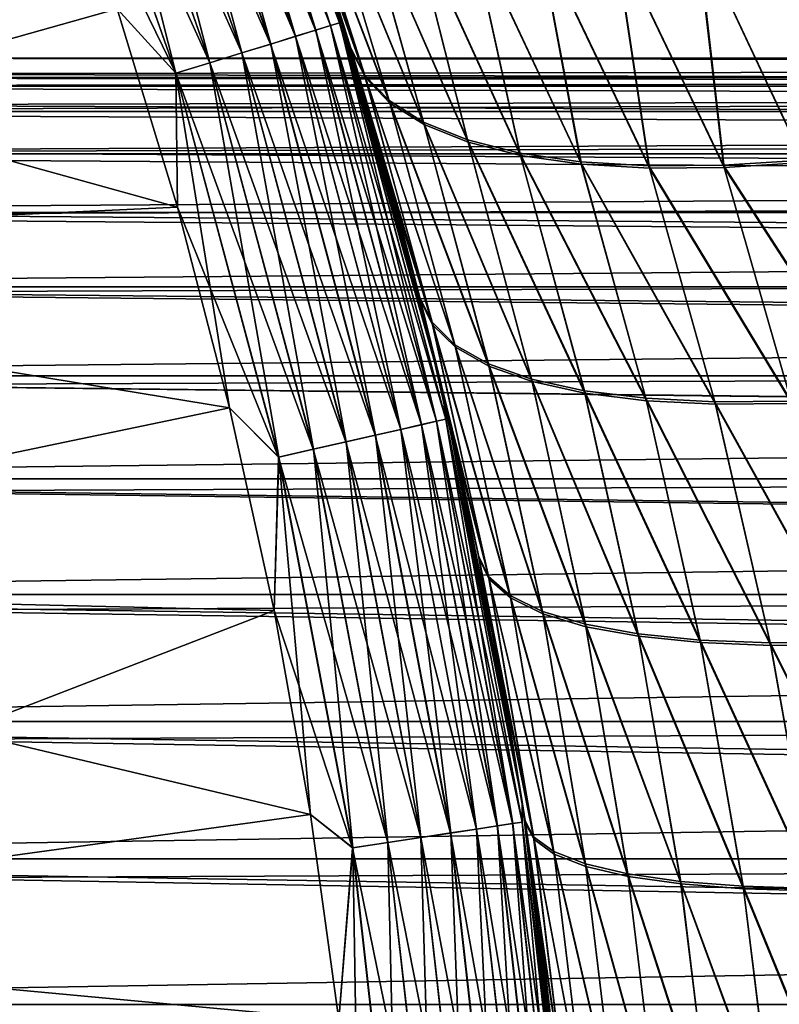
# Model space of a CAD drawing. Header units: metres. Extents: x -13 to 104, y -17 to 17.
# Tile 20 of 235: x 11.66 to 13.46, y 1.51 to 3.84. Entities that reach past the tile are written whole.
import ezdxf

# ---------------------------------------------------------------- set-up
doc = ezdxf.new("R2010")
doc.units = ezdxf.units.M
doc.layers.add('solid_508351', color=7, linetype='CONTINUOUS')

msp = doc.modelspace()

# ---------------------------------------------------------------- linework, layer by layer
at = {"layer": 'solid_508351'}
for points in [[(12.03892, 4.724928, -17.750151), (12.073261, 4.738406, -17.671093), (12.393604, 3.822921, -17.671093)], [(12.073456, 4.738482, 17.670519), (12.039205, 4.72504, 17.749622), (12.358644, 3.812137, 17.749622)], [(12.073261, 4.738406, -17.671093), (12.094288, 4.746658, -17.586824), (12.415188, 3.829578, -17.586824)], [(12.393604, 3.822921, -17.671093), (12.073261, 4.738406, -17.671093), (12.415188, 3.829578, -17.586824)], [(12.094386, 4.746697, 17.586222), (12.073456, 4.738482, 17.670519), (12.393804, 3.822982, 17.670519)], [(12.393804, 3.822982, 17.670519), (12.073456, 4.738482, 17.670519), (12.358644, 3.812137, 17.749622)], [(12.415188, 3.829578, -17.586824), (12.094288, 4.746658, -17.586824), (12.394154, 3.922367, -17.5)], [(12.415289, 3.829609, 17.586222), (12.394154, 3.922367, 17.5), (12.094386, 4.746697, 17.586222)], [(12.415289, 3.829609, 17.586222), (12.094386, 4.746697, 17.586222), (12.393804, 3.822982, 17.670519)], [(11.992311, 4.706635, -17.821594), (12.03892, 4.724928, -17.750151), (12.358352, 3.812047, -17.750151)], [(12.039205, 4.72504, 17.749622), (11.992676, 4.706779, 17.821127), (12.31088, 3.797404, 17.821127)], [(12.358352, 3.812047, -17.750151), (12.03892, 4.724928, -17.750151), (12.393604, 3.822921, -17.671093)], [(12.358644, 3.812137, 17.749622), (12.039205, 4.72504, 17.749622), (12.31088, 3.797404, 17.821127)], [(11.93485, 4.684083, -17.883247), (11.992311, 4.706635, -17.821594), (12.310505, 3.797288, -17.821594)], [(11.992676, 4.706779, 17.821127), (11.935286, 4.684254, 17.882854), (12.251966, 3.779231, 17.882854)], [(12.310505, 3.797288, -17.821594), (11.992311, 4.706635, -17.821594), (12.358352, 3.812047, -17.750151)], [(12.31088, 3.797404, 17.821127), (11.992676, 4.706779, 17.821127), (12.251966, 3.779231, 17.882854)], [(11.868288, 4.65796, -17.933231), (11.93485, 4.684083, -17.883247), (12.251519, 3.779093, -17.883247)], [(11.935286, 4.684254, 17.882854), (11.868781, 4.658153, 17.932926), (12.183698, 3.758173, 17.932926)], [(12.251519, 3.779093, -17.883247), (11.93485, 4.684083, -17.883247), (12.310505, 3.797288, -17.821594)], [(12.251966, 3.779231, 17.882854), (11.935286, 4.684254, 17.882854), (12.183698, 3.758173, 17.932926)], [(11.794653, 4.62906, -17.970026), (11.868288, 4.65796, -17.933231), (12.183192, 3.758017, -17.933231)], [(11.868781, 4.658153, 17.932926), (11.795187, 4.62927, 17.969816), (12.108151, 3.73487, 17.969816)], [(12.183192, 3.758017, -17.933231), (11.868288, 4.65796, -17.933231), (12.251519, 3.779093, -17.883247)], [(12.183698, 3.758173, 17.932926), (11.868781, 4.658153, 17.932926), (12.108151, 3.73487, 17.969816)], [(11.716184, 4.598263, -17.99251), (11.794653, 4.62906, -17.970026), (12.107602, 3.734701, -17.970026)], [(11.795187, 4.62927, 17.969816), (11.716744, 4.598483, 17.992403), (12.027627, 3.710032, 17.992403)], [(12.107602, 3.734701, -17.970026), (11.794653, 4.62906, -17.970026), (12.183192, 3.758017, -17.933231)], [(12.108151, 3.73487, 17.969816), (11.795187, 4.62927, 17.969816), (12.027627, 3.710032, 17.992403)], [(12.027052, 3.709854, -17.99251), (11.727545, 4.326037, -18), (11.716184, 4.598263, -17.99251)], [(12.027052, 3.709854, -17.99251), (11.716184, 4.598263, -17.99251), (12.107602, 3.734701, -17.970026)], [(12.027627, 3.710032, 17.992403), (11.716744, 4.598483, 17.992403), (11.888276, 3.862461, 18)], [(12.474353, 3.705492, 11.503507), (12.252522, 4.344616, 11.450713), (12.375087, 3.982113, 11.624979)], [(12.474353, 3.705492, 11.503507), (12.29569, 4.266024, 11.227926), (12.252522, 4.344616, 11.450713)], [(12.254526, 4.338961, -11.453565), (12.442542, 3.766051, -11.720408), (12.375081, 3.982132, -11.62497)], [(12.476071, 3.699725, -11.505916), (12.442542, 3.766051, -11.720408), (12.254526, 4.338961, -11.453565)], [(12.476071, 3.699725, -11.505916), (12.254526, 4.338961, -11.453565), (12.297627, 4.260458, -11.230663)], [(12.027052, 3.709854, -17.99251), (11.888277, 3.862457, -18), (11.727545, 4.326037, -18)], [(12.532572, 3.645191, 11.293749), (12.36605, 4.195703, 11.010432), (12.29569, 4.266024, 11.227926)], [(12.474353, 3.705492, 11.503507), (12.532572, 3.645191, 11.293749), (12.29569, 4.266024, 11.227926)], [(12.534251, 3.639489, -11.296077), (12.297627, 4.260458, -11.230663), (12.367948, 4.190191, -11.013075)], [(12.534251, 3.639489, -11.296077), (12.476071, 3.699725, -11.505916), (12.297627, 4.260458, -11.230663)], [(12.614022, 3.593944, 11.089387), (12.461726, 4.137114, 10.799214), (12.36605, 4.195703, 11.010432)], [(12.532572, 3.645191, 11.293749), (12.614022, 3.593944, 11.089387), (12.36605, 4.195703, 11.010432)], [(12.615678, 3.588299, -11.091639), (12.367948, 4.190191, -11.013075), (12.463601, 4.131649, -10.801769)], [(12.615678, 3.588299, -11.091639), (12.534251, 3.639489, -11.296077), (12.367948, 4.190191, -11.013075)], [(12.717668, 3.552406, 10.893028), (12.581349, 4.091096, 10.597294), (12.461726, 4.137114, 10.799214)], [(12.614022, 3.593944, 11.089387), (12.717668, 3.552406, 10.893028), (12.461726, 4.137114, 10.799214)], [(12.719313, 3.546807, -10.895211), (12.463601, 4.131649, -10.801769), (12.58322, 4.085669, -10.59977)], [(12.719313, 3.546807, -10.895211), (12.615678, 3.588299, -11.091639), (12.463601, 4.131649, -10.801769)], [(12.842184, 3.521106, 10.707179), (12.72321, 4.058307, 10.407557), (12.581349, 4.091096, 10.597294)], [(12.717668, 3.552406, 10.893028), (12.842184, 3.521106, 10.707179), (12.581349, 4.091096, 10.597294)], [(12.843833, 3.515543, -10.7093), (12.58322, 4.085669, -10.59977), (12.725092, 4.052909, -10.409965)], [(12.843833, 3.515543, -10.7093), (12.719313, 3.546807, -10.895211), (12.58322, 4.085669, -10.59977)], [(9.567713, 4.076612, -18), (11.888277, 3.862457, -18), (12.03083, 3.392477, -18)], [(9.864795, 3.2933, -18), (9.567713, 4.076612, -18), (12.03083, 3.392477, -18)], [(9.567713, 4.076612, 18), (9.864795, 3.2933, 18), (11.888276, 3.862461, 18)], [(12.985983, 3.500444, 10.534207), (12.88528, 4.039215, 10.232718), (12.72321, 4.058307, 10.407557)], [(12.842184, 3.521106, 10.707179), (12.985983, 3.500444, 10.534207), (12.72321, 4.058307, 10.407557)], [(13.513651, 3.504221, 10.113645), (13.468319, 4.065857, 9.821314), (13.260516, 4.043018, 9.937486)], [(13.515436, 3.498697, -10.115639), (13.262522, 4.037652, -9.939775), (13.470388, 4.060483, -9.823599)], [(12.98765, 3.494907, -10.536278), (12.725092, 4.052909, -10.409965), (12.887189, 4.033837, -10.235071)], [(12.98765, 3.494907, -10.536278), (12.843833, 3.515543, -10.7093), (12.725092, 4.052909, -10.409965)], [(13.147232, 3.490683, 10.376322), (13.065239, 4.034094, 10.075278), (12.88528, 4.039215, 10.232718)], [(12.985983, 3.500444, 10.534207), (13.147232, 3.490683, 10.376322), (12.88528, 4.039215, 10.232718)], [(13.148927, 3.485161, -10.378353), (12.887189, 4.033837, -10.235071), (13.06719, 4.028728, -10.07759)], [(13.148927, 3.485161, -10.378353), (12.98765, 3.494907, -10.536278), (12.887189, 4.033837, -10.235071)], [(13.323873, 3.491947, 10.235536), (13.260516, 4.043018, 9.937486), (13.065239, 4.034094, 10.075278)], [(13.147232, 3.490683, 10.376322), (13.323873, 3.491947, 10.235536), (13.065239, 4.034094, 10.075278)], [(13.325607, 3.486429, -10.237541), (13.06719, 4.028728, -10.07759), (13.262522, 4.037652, -9.939775)], [(13.323873, 3.491947, 10.235536), (13.513651, 3.504221, 10.113645), (13.260516, 4.043018, 9.937486)], [(13.515436, 3.498697, -10.115639), (13.325607, 3.486429, -10.237541), (13.262522, 4.037652, -9.939775)], [(13.325607, 3.486429, -10.237541), (13.148927, 3.485161, -10.378353), (13.06719, 4.028728, -10.07759)], [(12.375081, 3.982132, -11.62497), (12.442542, 3.766051, -11.720408), (12.394154, 3.922367, -17.5)], [(12.440765, 3.771918, 11.717898), (12.375087, 3.982113, 11.624979), (12.394154, 3.922367, 17.5)], [(12.474353, 3.705492, 11.503507), (12.375087, 3.982113, 11.624979), (12.440765, 3.771918, 11.717898)], [(12.440765, 3.771918, 11.717898), (12.394154, 3.922367, 17.5), (12.658041, 2.962095, 17.5)], [(12.415289, 3.829609, 17.586222), (12.658041, 2.962095, 17.5), (12.394154, 3.922367, 17.5)], [(12.606949, 3.172513, -11.952053), (12.658041, 2.962095, -17.5), (12.394154, 3.922367, -17.5)], [(12.415188, 3.829578, -17.586824), (12.394154, 3.922367, -17.5), (12.658041, 2.962095, -17.5)], [(12.546005, 3.405547, -11.866305), (12.606949, 3.172513, -11.952053), (12.394154, 3.922367, -17.5)], [(12.442542, 3.766051, -11.720408), (12.546005, 3.405547, -11.866305), (12.394154, 3.922367, -17.5)], [(9.864795, 3.2933, 18), (12.030829, 3.392482, 18), (11.888276, 3.862461, 18)], [(12.027627, 3.710032, 17.992403), (11.888276, 3.862461, 18), (12.030829, 3.392482, 18)], [(12.027052, 3.709854, -17.99251), (12.03083, 3.392477, -18), (11.888277, 3.862457, -18)], [(12.393604, 3.822921, -17.671093), (12.415188, 3.829578, -17.586824), (12.666657, 2.891082, -17.586824)], [(12.415289, 3.829609, 17.586222), (12.393804, 3.822982, 17.670519), (12.644839, 2.886102, 17.670519)], [(12.666657, 2.891082, -17.586824), (12.415188, 3.829578, -17.586824), (12.658041, 2.962095, -17.5)], [(12.66676, 2.891105, 17.586222), (12.658041, 2.962095, 17.5), (12.415289, 3.829609, 17.586222)], [(12.66676, 2.891105, 17.586222), (12.415289, 3.829609, 17.586222), (12.644839, 2.886102, 17.670519)], [(12.310505, 3.797288, -17.821594), (12.358352, 3.812047, -17.750151), (12.60867, 2.877847, -17.750151)], [(12.358644, 3.812137, 17.749622), (12.31088, 3.797404, 17.821127), (12.560237, 2.866792, 17.821127)], [(12.358352, 3.812047, -17.750151), (12.393604, 3.822921, -17.671093), (12.644636, 2.886056, -17.671093)], [(12.60867, 2.877847, -17.750151), (12.358352, 3.812047, -17.750151), (12.644636, 2.886056, -17.671093)], [(12.393804, 3.822982, 17.670519), (12.358644, 3.812137, 17.749622), (12.608968, 2.877915, 17.749622)], [(12.608968, 2.877915, 17.749622), (12.358644, 3.812137, 17.749622), (12.560237, 2.866792, 17.821127)], [(12.644636, 2.886056, -17.671093), (12.393604, 3.822921, -17.671093), (12.666657, 2.891082, -17.586824)], [(12.644839, 2.886102, 17.670519), (12.393804, 3.822982, 17.670519), (12.608968, 2.877915, 17.749622)], [(12.183192, 3.758017, -17.933231), (12.251519, 3.779093, -17.883247), (12.499674, 2.852969, -17.883247)], [(12.251966, 3.779231, 17.882854), (12.183698, 3.758173, 17.932926), (12.430478, 2.837176, 17.932926)], [(12.251519, 3.779093, -17.883247), (12.310505, 3.797288, -17.821594), (12.559854, 2.866705, -17.821594)], [(12.499674, 2.852969, -17.883247), (12.251519, 3.779093, -17.883247), (12.559854, 2.866705, -17.821594)], [(12.31088, 3.797404, 17.821127), (12.251966, 3.779231, 17.882854), (12.50013, 2.853073, 17.882854)], [(12.50013, 2.853073, 17.882854), (12.251966, 3.779231, 17.882854), (12.430478, 2.837176, 17.932926)], [(12.559854, 2.866705, -17.821594), (12.310505, 3.797288, -17.821594), (12.60867, 2.877847, -17.750151)], [(12.560237, 2.866792, 17.821127), (12.31088, 3.797404, 17.821127), (12.50013, 2.853073, 17.882854)], [(12.107602, 3.734701, -17.970026), (12.183192, 3.758017, -17.933231), (12.429962, 2.837058, -17.933231)], [(12.183698, 3.758173, 17.932926), (12.108151, 3.73487, 17.969816), (12.353401, 2.819583, 17.969816)], [(12.429962, 2.837058, -17.933231), (12.183192, 3.758017, -17.933231), (12.499674, 2.852969, -17.883247)], [(12.430478, 2.837176, 17.932926), (12.183698, 3.758173, 17.932926), (12.353401, 2.819583, 17.969816)], [(12.546009, 3.405535, 11.86631), (12.440765, 3.771918, 11.717898), (12.658041, 2.962095, 17.5)], [(12.633953, 3.1202, 11.727687), (12.440765, 3.771918, 11.717898), (12.546009, 3.405535, 11.86631)], [(12.633953, 3.1202, 11.727687), (12.474353, 3.705492, 11.503507), (12.440765, 3.771918, 11.717898)], [(12.442542, 3.766051, -11.720408), (12.606949, 3.172513, -11.952053), (12.546005, 3.405547, -11.866305)], [(12.635426, 3.114255, -11.72974), (12.606949, 3.172513, -11.952053), (12.442542, 3.766051, -11.720408)], [(12.635426, 3.114255, -11.72974), (12.442542, 3.766051, -11.720408), (12.476071, 3.699725, -11.505916)], [(27, 3.749998), (10.872992, 3.745405, 0.18554), (10.872993, 3.745403, -0.185632)], [(27, 3.749998), (27, 3.729439, 0.391885), (10.872992, 3.745405, 0.18554)], [(27, 3.729439, 0.391885), (10.885591, 3.708627, 0.55549), (10.872992, 3.745405, 0.18554)], [(27, 3.729439, -0.391885), (27, 3.749998), (10.872993, 3.745403, -0.185632)], [(27, 3.729439, -0.391885), (10.872993, 3.745403, -0.185632), (10.885594, 3.708616, -0.555551)], [(12.027052, 3.709854, -17.99251), (12.107602, 3.734701, -17.970026), (12.352841, 2.819455, -17.970026)], [(12.108151, 3.73487, 17.969816), (12.027627, 3.710032, 17.992403), (12.271246, 2.800832, 17.992403)], [(12.352841, 2.819455, -17.970026), (12.107602, 3.734701, -17.970026), (12.429962, 2.837058, -17.933231)], [(12.353401, 2.819583, 17.969816), (12.108151, 3.73487, 17.969816), (12.271246, 2.800832, 17.992403)], [(27, 3.729439, 0.391885), (27, 3.668049, 0.779688), (10.885591, 3.708627, 0.55549)], [(27, 3.668049, 0.779688), (10.910426, 3.634914, 0.921811), (10.885591, 3.708627, 0.55549)], [(27, 3.668049, -0.779688), (27, 3.729439, -0.391885), (10.885594, 3.708616, -0.555551)], [(27, 3.668049, -0.779688), (10.885594, 3.708616, -0.555551), (10.910434, 3.634892, -0.921905)], [(12.270659, 2.800698, -17.99251), (12.03083, 3.392477, -18), (12.027052, 3.709854, -17.99251)], [(12.270659, 2.800698, -17.99251), (12.027052, 3.709854, -17.99251), (12.352841, 2.819455, -17.970026)], [(12.027627, 3.710032, 17.992403), (12.030829, 3.392482, 18), (12.154695, 2.917744, 18)], [(12.271246, 2.800832, 17.992403), (12.027627, 3.710032, 17.992403), (12.154695, 2.917744, 18)], [(29.872829, 3.679724, -0.386823), (9.272829, 3.679724, -0.386823), (9.272829, 3.7)], [(29.872829, 3.7), (9.272829, 3.7), (9.272829, 3.679724, 0.386823)], [(29.872829, 3.679724, -0.386823), (9.272829, 3.7), (29.872829, 3.7)], [(29.872829, 3.679724, 0.386823), (29.872829, 3.7), (9.272829, 3.679724, 0.386823)], [(12.688339, 3.067117, 11.510184), (12.532572, 3.645191, 11.293749), (12.474353, 3.705492, 11.503507)], [(12.633953, 3.1202, 11.727687), (12.688339, 3.067117, 11.510184), (12.474353, 3.705492, 11.503507)], [(12.689775, 3.061252, -11.512165), (12.476071, 3.699725, -11.505916), (12.534251, 3.639489, -11.296077)], [(12.689775, 3.061252, -11.512165), (12.635426, 3.114255, -11.72974), (12.476071, 3.699725, -11.505916)], [(29.872829, 3.619157, -0.769226), (9.272829, 3.619157, -0.769226), (9.272829, 3.679724, -0.386823)], [(29.872829, 3.619157, -0.769226), (9.272829, 3.679724, -0.386823), (29.872829, 3.679724, -0.386823)], [(29.872829, 3.679724, 0.386823), (9.272829, 3.679724, 0.386823), (9.272829, 3.619157, 0.769226)], [(29.872829, 3.619157, 0.769226), (29.872829, 3.679724, 0.386823), (9.272829, 3.619157, 0.769226)], [(27, 3.668049, 0.779688), (27, 3.566514, 1.158607), (10.910426, 3.634914, 0.921811)], [(27, 3.566514, -1.158607), (27, 3.668049, -0.779688), (10.910434, 3.634892, -0.921905)], [(12.767351, 3.022038, 11.298506), (12.614022, 3.593944, 11.089387), (12.532572, 3.645191, 11.293749)], [(12.688339, 3.067117, 11.510184), (12.767351, 3.022038, 11.298506), (12.532572, 3.645191, 11.293749)], [(12.768764, 3.016241, -11.300419), (12.534251, 3.639489, -11.296077), (12.615678, 3.588299, -11.091639)], [(12.768764, 3.016241, -11.300419), (12.689775, 3.061252, -11.512165), (12.534251, 3.639489, -11.296077)], [(29.872829, 3.518862, -1.143498), (9.272829, 3.518862, -1.143498), (9.272829, 3.619157, -0.769226)], [(29.872829, 3.518862, -1.143498), (9.272829, 3.619157, -0.769226), (29.872829, 3.619157, -0.769226)], [(29.872829, 3.619157, 0.769226), (9.272829, 3.619157, 0.769226), (9.272829, 3.518862, 1.143498)], [(29.872829, 3.518862, 1.143498), (29.872829, 3.619157, 0.769226), (9.272829, 3.518862, 1.143498)], [(27, 3.566514, 1.158607), (10.946734, 3.52406, 1.281949), (10.910426, 3.634914, 0.921811)], [(27, 3.566514, -1.158607), (10.910434, 3.634892, -0.921905), (10.946742, 3.524038, -1.282009)], [(12.869943, 2.98556, 11.09546), (12.717668, 3.552406, 10.893028), (12.614022, 3.593944, 11.089387)], [(12.767351, 3.022038, 11.298506), (12.869943, 2.98556, 11.09546), (12.614022, 3.593944, 11.089387)], [(12.871345, 2.979819, -11.097311), (12.615678, 3.588299, -11.091639), (12.719313, 3.546807, -10.895211)], [(12.871345, 2.979819, -11.097311), (12.768764, 3.016241, -11.300419), (12.615678, 3.588299, -11.091639)], [(27, 3.566514, 1.158607), (27, 3.425761, 1.525345), (10.946734, 3.52406, 1.281949)], [(27, 3.425761, -1.525345), (27, 3.566514, -1.158607), (10.946742, 3.524038, -1.282009)], [(12.99475, 2.958168, 10.903742), (12.842184, 3.521106, 10.707179), (12.717668, 3.552406, 10.893028)], [(12.869943, 2.98556, 11.09546), (12.99475, 2.958168, 10.903742), (12.717668, 3.552406, 10.893028)], [(12.996154, 2.95247, -10.905539), (12.719313, 3.546807, -10.895211), (12.843833, 3.515543, -10.7093)], [(12.996154, 2.95247, -10.905539), (12.871345, 2.979819, -11.097311), (12.719313, 3.546807, -10.895211)], [(27, 3.425761, 1.525345), (10.99322, 3.376256, 1.631968), (10.946734, 3.52406, 1.281949)], [(27, 3.425761, -1.525345), (10.946742, 3.524038, -1.282009), (10.993231, 3.376223, -1.632036)], [(13.140118, 2.940226, 10.725896), (12.985983, 3.500444, 10.534207), (12.842184, 3.521106, 10.707179)], [(12.99475, 2.958168, 10.903742), (13.140118, 2.940226, 10.725896), (12.842184, 3.521106, 10.707179)], [(29.872829, 3.380115, -1.504933), (9.272829, 3.380115, -1.504933), (9.272829, 3.518862, -1.143498)], [(29.872829, 3.380115, -1.504933), (9.272829, 3.518862, -1.143498), (29.872829, 3.518862, -1.143498)], [(29.872829, 3.518862, 1.143498), (9.272829, 3.518862, 1.143498), (9.272829, 3.380115, 1.504933)], [(29.872829, 3.380115, 1.504933), (29.872829, 3.518862, 1.143498), (9.272829, 3.380115, 1.504933)], [(13.141537, 2.934556, -10.727648), (12.843833, 3.515543, -10.7093), (12.98765, 3.494907, -10.536278)], [(13.141537, 2.934556, -10.727648), (12.996154, 2.95247, -10.905539), (12.843833, 3.515543, -10.7093)], [(13.304117, 2.931971, 10.564282), (13.147232, 3.490683, 10.376322), (12.985983, 3.500444, 10.534207)], [(13.140118, 2.940226, 10.725896), (13.304117, 2.931971, 10.564282), (12.985983, 3.500444, 10.534207)], [(13.679086, 2.944831, 10.298085), (13.513651, 3.504221, 10.113645), (13.323873, 3.491947, 10.235536)], [(13.68061, 2.939166, -10.299773), (13.325607, 3.486429, -10.237541), (13.515436, 3.498697, -10.115639)], [(13.305561, 2.926317, -10.566), (12.98765, 3.494907, -10.536278), (13.148927, 3.485161, -10.378353)], [(13.305561, 2.926317, -10.566), (13.141537, 2.934556, -10.727648), (12.98765, 3.494907, -10.536278)], [(13.484571, 2.933512, 10.421044), (13.323873, 3.491947, 10.235536), (13.147232, 3.490683, 10.376322)], [(13.304117, 2.931971, 10.564282), (13.484571, 2.933512, 10.421044), (13.147232, 3.490683, 10.376322)], [(13.486051, 2.92786, -10.422741), (13.148927, 3.485161, -10.378353), (13.325607, 3.486429, -10.237541)], [(13.486051, 2.92786, -10.422741), (13.305561, 2.926317, -10.566), (13.148927, 3.485161, -10.378353)], [(13.484571, 2.933512, 10.421044), (13.679086, 2.944831, 10.298085), (13.323873, 3.491947, 10.235536)], [(13.68061, 2.939166, -10.299773), (13.486051, 2.92786, -10.422741), (13.325607, 3.486429, -10.237541)], [(27, 3.425761, 1.525345), (27, 3.247661, 1.874886), (10.99322, 3.376256, 1.631968)], [(27, 3.247661, -1.874886), (27, 3.425761, -1.525345), (10.993231, 3.376223, -1.632036)], [(12.605425, 3.178565, 11.949913), (12.546009, 3.405535, 11.86631), (12.658041, 2.962095, 17.5)], [(12.633953, 3.1202, 11.727687), (12.546009, 3.405535, 11.86631), (12.605425, 3.178565, 11.949913)], [(9.864795, 3.2933, 18), (12.154695, 2.917744, 18), (12.030829, 3.392482, 18)], [(9.864795, 3.2933, -18), (12.03083, 3.392477, -18), (12.154696, 2.917739, -18)], [(12.270659, 2.800698, -17.99251), (12.154696, 2.917739, -18), (12.03083, 3.392477, -18)], [(29.872829, 3.204233, -1.850095), (9.272829, 3.204233, -1.850095), (9.272829, 3.380115, -1.504933)], [(29.872829, 3.204233, -1.850095), (9.272829, 3.380115, -1.504933), (29.872829, 3.380115, -1.504933)], [(29.872829, 3.380115, 1.504933), (9.272829, 3.380115, 1.504933), (9.272829, 3.204233, 1.850095)], [(29.872829, 3.204233, 1.850095), (29.872829, 3.380115, 1.504933), (9.272829, 3.204233, 1.850095)], [(27, 3.247661, 1.874886), (11.048201, 3.191751, 1.968563), (10.99322, 3.376256, 1.631968)], [(27, 3.247661, -1.874886), (10.993231, 3.376223, -1.632036), (11.048213, 3.191707, -1.968634)], [(10.097763, 2.489002, -18), (9.864795, 3.2933, -18), (12.154696, 2.917739, -18)], [(9.864795, 3.2933, 18), (10.097763, 2.489002, 18), (12.154695, 2.917744, 18)], [(27, 3.247661, 1.874886), (27, 3.03368, 2.204369), (11.048201, 3.191751, 1.968563)], [(27, 3.03368, -2.204369), (27, 3.247661, -1.874886), (11.048213, 3.191707, -1.968634)], [(29.872829, 2.993302, -2.174882), (9.272829, 2.993302, -2.174882), (9.272829, 3.204233, -1.850095)], [(29.872829, 2.993302, -2.174882), (9.272829, 3.204233, -1.850095), (29.872829, 3.204233, -1.850095)], [(29.872829, 3.204233, 1.850095), (9.272829, 3.204233, 1.850095), (9.272829, 2.993302, 2.174882)], [(29.872829, 2.993302, 2.174882), (29.872829, 3.204233, 1.850095), (9.272829, 2.993302, 2.174882)], [(27, 3.03368, 2.204369), (11.109243, 2.972324, 2.286433), (11.048201, 3.191751, 1.968563)], [(27, 3.03368, -2.204369), (11.048213, 3.191707, -1.968634), (11.109253, 2.972289, -2.28648)], [(12.688004, 2.831002, 12.065605), (12.605425, 3.178565, 11.949913), (12.658041, 2.962095, 17.5)], [(12.768016, 2.518082, 11.91505), (12.605425, 3.178565, 11.949913), (12.688004, 2.831002, 12.065605)], [(12.768016, 2.518082, 11.91505), (12.633953, 3.1202, 11.727687), (12.605425, 3.178565, 11.949913)], [(12.606949, 3.172513, -11.952053), (12.688002, 2.831012, -12.065602), (12.658041, 2.962095, -17.5)], [(12.606949, 3.172513, -11.952053), (12.745297, 2.560742, -12.145818), (12.688002, 2.831012, -12.065602)], [(12.769221, 2.511984, -11.916727), (12.745297, 2.560742, -12.145818), (12.606949, 3.172513, -11.952053)], [(12.769221, 2.511984, -11.916727), (12.606949, 3.172513, -11.952053), (12.635426, 3.114255, -11.72974)], [(12.818892, 2.473594, 11.690777), (12.688339, 3.067117, 11.510184), (12.633953, 3.1202, 11.727687)], [(12.768016, 2.518082, 11.91505), (12.818892, 2.473594, 11.690777), (12.633953, 3.1202, 11.727687)], [(12.820065, 2.467589, -11.692392), (12.635426, 3.114255, -11.72974), (12.689775, 3.061252, -11.512165)], [(12.820065, 2.467589, -11.692392), (12.769221, 2.511984, -11.916727), (12.635426, 3.114255, -11.72974)], [(12.895628, 2.435835, 11.472713), (12.767351, 3.022038, 11.298506), (12.688339, 3.067117, 11.510184)], [(12.818892, 2.473594, 11.690777), (12.895628, 2.435835, 11.472713), (12.688339, 3.067117, 11.510184)], [(12.896779, 2.429908, -11.474271), (12.689775, 3.061252, -11.512165), (12.768764, 3.016241, -11.300419)], [(12.896779, 2.429908, -11.474271), (12.820065, 2.467589, -11.692392), (12.689775, 3.061252, -11.512165)], [(27, 3.03368, 2.204369), (27, 2.786782, 2.509252), (11.109243, 2.972324, 2.286433)], [(27, 2.786782, -2.509252), (27, 3.03368, -2.204369), (11.109253, 2.972289, -2.28648)], [(12.997171, 2.405322, 11.263849), (12.869943, 2.98556, 11.09546), (12.767351, 3.022038, 11.298506)], [(12.895628, 2.435835, 11.472713), (12.997171, 2.405322, 11.263849), (12.767351, 3.022038, 11.298506)], [(12.998313, 2.39946, -11.265354), (12.768764, 3.016241, -11.300419), (12.871345, 2.979819, -11.097311)], [(12.998313, 2.39946, -11.265354), (12.896779, 2.429908, -11.474271), (12.768764, 3.016241, -11.300419)], [(29.872829, 2.749628, -2.475786), (9.272829, 2.749628, -2.475786), (9.272829, 2.993302, -2.174882)], [(29.872829, 2.749628, -2.475786), (9.272829, 2.993302, -2.174882), (29.872829, 2.993302, -2.174882)], [(29.872829, 2.993302, 2.174882), (9.272829, 2.993302, 2.174882), (9.272829, 2.749628, 2.475786)], [(29.872829, 2.749628, 2.475786), (29.872829, 2.993302, 2.174882), (9.272829, 2.749628, 2.475786)], [(13.122129, 2.382474, 11.067051), (12.99475, 2.958168, 10.903742), (12.869943, 2.98556, 11.09546)], [(12.997171, 2.405322, 11.263849), (13.122129, 2.382474, 11.067051), (12.869943, 2.98556, 11.09546)], [(27, 2.786782, 2.509252), (11.17366, 2.720167, 2.581286), (11.109243, 2.972324, 2.286433)], [(27, 2.786782, -2.509252), (11.109253, 2.972289, -2.28648), (11.173678, 2.720094, -2.581361)], [(12.688004, 2.831002, 12.065605), (12.658041, 2.962095, 17.5), (12.847646, 1.98444, 17.5)], [(12.66676, 2.891105, 17.586222), (12.847646, 1.98444, 17.5), (12.658041, 2.962095, 17.5)], [(12.802375, 2.258142, -12.225405), (12.847646, 1.98444, -17.5), (12.658041, 2.962095, -17.5)], [(12.666657, 2.891082, -17.586824), (12.658041, 2.962095, -17.5), (12.847646, 1.98444, -17.5)], [(12.745297, 2.560742, -12.145818), (12.802375, 2.258142, -12.225405), (12.658041, 2.962095, -17.5)], [(12.688002, 2.831012, -12.065602), (12.745297, 2.560742, -12.145818), (12.658041, 2.962095, -17.5)], [(13.123272, 2.376661, -11.06851), (12.871345, 2.979819, -11.097311), (12.996154, 2.95247, -10.905539)], [(13.123272, 2.376661, -11.06851), (12.998313, 2.39946, -11.265354), (12.871345, 2.979819, -11.097311)], [(13.268788, 2.367605, 10.885017), (13.140118, 2.940226, 10.725896), (12.99475, 2.958168, 10.903742)], [(13.122129, 2.382474, 11.067051), (13.268788, 2.367605, 10.885017), (12.99475, 2.958168, 10.903742)], [(13.269941, 2.361824, -10.886438), (12.996154, 2.95247, -10.905539), (13.141537, 2.934556, -10.727648)], [(13.269941, 2.361824, -10.886438), (13.123272, 2.376661, -11.06851), (12.996154, 2.95247, -10.905539)], [(13.435136, 2.360919, 10.720245), (13.304117, 2.931971, 10.564282), (13.140118, 2.940226, 10.725896)], [(13.268788, 2.367605, 10.885017), (13.435136, 2.360919, 10.720245), (13.140118, 2.940226, 10.725896)], [(10.097763, 2.489002, 18), (12.259917, 2.438071, 18), (12.154695, 2.917744, 18)], [(10.097763, 2.489002, -18), (12.154696, 2.917739, -18), (12.259918, 2.438066, -18)], [(12.271246, 2.800832, 17.992403), (12.154695, 2.917744, 18), (12.259917, 2.438071, 18)], [(12.270659, 2.800698, -17.99251), (12.259918, 2.438066, -18), (12.154696, 2.917739, -18)], [(13.436311, 2.355153, -10.721639), (13.141537, 2.934556, -10.727648), (13.305561, 2.926317, -10.566)], [(13.436311, 2.355153, -10.721639), (13.269941, 2.361824, -10.886438), (13.141537, 2.934556, -10.727648)], [(13.618891, 2.362506, 10.574995), (13.484571, 2.933512, 10.421044), (13.304117, 2.931971, 10.564282)], [(13.435136, 2.360919, 10.720245), (13.618891, 2.362506, 10.574995), (13.304117, 2.931971, 10.564282)], [(13.620095, 2.35674, -10.57637), (13.305561, 2.926317, -10.566), (13.486051, 2.92786, -10.422741)], [(13.620095, 2.35674, -10.57637), (13.436311, 2.355153, -10.721639), (13.305561, 2.926317, -10.566)], [(12.644636, 2.886056, -17.671093), (12.666657, 2.891082, -17.586824), (12.847289, 1.936417, -17.586824)], [(12.66676, 2.891105, 17.586222), (12.644839, 2.886102, 17.670519), (12.825161, 1.933082, 17.670519)], [(12.847289, 1.936417, -17.586824), (12.666657, 2.891082, -17.586824), (12.847646, 1.98444, -17.5)], [(12.847394, 1.936433, 17.586222), (12.847646, 1.98444, 17.5), (12.66676, 2.891105, 17.586222)], [(12.847394, 1.936433, 17.586222), (12.66676, 2.891105, 17.586222), (12.825161, 1.933082, 17.670519)], [(12.559854, 2.866705, -17.821594), (12.60867, 2.877847, -17.750151), (12.788475, 1.927552, -17.750151)], [(12.608968, 2.877915, 17.749622), (12.560237, 2.866792, 17.821127), (12.739351, 1.920148, 17.821127)], [(12.60867, 2.877847, -17.750151), (12.644636, 2.886056, -17.671093), (12.824954, 1.933051, -17.671093)], [(12.788475, 1.927552, -17.750151), (12.60867, 2.877847, -17.750151), (12.824954, 1.933051, -17.671093)], [(12.644839, 2.886102, 17.670519), (12.608968, 2.877915, 17.749622), (12.788777, 1.927598, 17.749622)], [(12.788777, 1.927598, 17.749622), (12.608968, 2.877915, 17.749622), (12.739351, 1.920148, 17.821127)], [(12.824954, 1.933051, -17.671093), (12.644636, 2.886056, -17.671093), (12.847289, 1.936417, -17.586824)], [(12.825161, 1.933082, 17.670519), (12.644839, 2.886102, 17.670519), (12.788777, 1.927598, 17.749622)], [(12.429962, 2.837058, -17.933231), (12.499674, 2.852969, -17.883247), (12.677925, 1.91089, -17.883247)], [(12.50013, 2.853073, 17.882854), (12.430478, 2.837176, 17.932926), (12.607742, 1.900311, 17.932926)], [(12.499674, 2.852969, -17.883247), (12.559854, 2.866705, -17.821594), (12.738963, 1.92009, -17.821594)], [(12.677925, 1.91089, -17.883247), (12.499674, 2.852969, -17.883247), (12.738963, 1.92009, -17.821594)], [(12.560237, 2.866792, 17.821127), (12.50013, 2.853073, 17.882854), (12.678388, 1.910959, 17.882854)], [(12.678388, 1.910959, 17.882854), (12.50013, 2.853073, 17.882854), (12.607742, 1.900311, 17.932926)], [(12.738963, 1.92009, -17.821594), (12.559854, 2.866705, -17.821594), (12.788475, 1.927552, -17.750151)], [(12.739351, 1.920148, 17.821127), (12.560237, 2.866792, 17.821127), (12.678388, 1.910959, 17.882854)], [(12.352841, 2.819455, -17.970026), (12.429962, 2.837058, -17.933231), (12.60722, 1.900233, -17.933231)], [(12.430478, 2.837176, 17.932926), (12.353401, 2.819583, 17.969816), (12.529567, 1.888528, 17.969816)], [(12.60722, 1.900233, -17.933231), (12.429962, 2.837058, -17.933231), (12.677925, 1.91089, -17.883247)], [(12.607742, 1.900311, 17.932926), (12.430478, 2.837176, 17.932926), (12.529567, 1.888528, 17.969816)], [(12.744048, 2.56695, 12.144073), (12.688004, 2.831002, 12.065605), (12.847646, 1.98444, 17.5)], [(12.768016, 2.518082, 11.91505), (12.688004, 2.831002, 12.065605), (12.744048, 2.56695, 12.144073)], [(12.271246, 2.800832, 17.992403), (12.259917, 2.438071, 18), (12.346163, 1.955016, 18)], [(12.445644, 1.875879, -17.99251), (12.259918, 2.438066, -18), (12.270659, 2.800698, -17.99251)], [(12.270659, 2.800698, -17.99251), (12.352841, 2.819455, -17.970026), (12.528998, 1.888443, -17.970026)], [(12.445644, 1.875879, -17.99251), (12.270659, 2.800698, -17.99251), (12.528998, 1.888443, -17.970026)], [(12.353401, 2.819583, 17.969816), (12.271246, 2.800832, 17.992403), (12.446239, 1.875969, 17.992403)], [(12.446239, 1.875969, 17.992403), (12.271246, 2.800832, 17.992403), (12.346163, 1.955016, 18)], [(12.528998, 1.888443, -17.970026), (12.352841, 2.819455, -17.970026), (12.60722, 1.900233, -17.933231)], [(12.529567, 1.888528, 17.969816), (12.353401, 2.819583, 17.969816), (12.446239, 1.875969, 17.992403)], [(27, 2.786782, 2.509252), (27, 2.509105, 2.786888), (11.17366, 2.720167, 2.581286)], [(27, 2.509105, -2.786888), (27, 2.786782, -2.509252), (11.173678, 2.720094, -2.581361)], [(29.872829, 2.475681, -2.749712), (9.272829, 2.475681, -2.749712), (9.272829, 2.749628, -2.475786)], [(29.872829, 2.475681, -2.749712), (9.272829, 2.749628, -2.475786), (29.872829, 2.749628, -2.475786)], [(29.872829, 2.749628, 2.475786), (9.272829, 2.749628, 2.475786), (9.272829, 2.475681, 2.749712)], [(29.872829, 2.475681, 2.749712), (29.872829, 2.749628, 2.475786), (9.272829, 2.475681, 2.749712)], [(27, 2.509105, 2.786888), (11.238437, 2.438756, 2.848633), (11.17366, 2.720167, 2.581286)], [(27, 2.509105, -2.786888), (11.173678, 2.720094, -2.581361), (11.238449, 2.4387, -2.848684)], [(12.802376, 2.258133, 12.225408), (12.744048, 2.56695, 12.144073), (12.847646, 1.98444, 17.5)], [(12.874583, 1.901707, 12.063464), (12.744048, 2.56695, 12.144073), (12.802376, 2.258133, 12.225408)], [(12.874583, 1.901707, 12.063464), (12.768016, 2.518082, 11.91505), (12.744048, 2.56695, 12.144073)], [(12.745297, 2.560742, -12.145818), (12.855439, 1.933311, -12.299376), (12.802375, 2.258142, -12.225405)], [(12.875503, 1.895484, -12.06475), (12.855439, 1.933311, -12.299376), (12.745297, 2.560742, -12.145818)], [(12.875503, 1.895484, -12.06475), (12.745297, 2.560742, -12.145818), (12.769221, 2.511984, -11.916727)], [(12.922461, 1.867073, 11.833617), (12.818892, 2.473594, 11.690777), (12.768016, 2.518082, 11.91505)], [(12.874583, 1.901707, 12.063464), (12.922461, 1.867073, 11.833617), (12.768016, 2.518082, 11.91505)], [(27, 2.509105, 2.786888), (27, 2.204153, 3.033837), (11.238437, 2.438756, 2.848633)], [(27, 2.204153, -3.033837), (27, 2.509105, -2.786888), (11.238449, 2.4387, -2.848684)], [(12.923353, 1.860953, -11.834853), (12.769221, 2.511984, -11.916727), (12.820065, 2.467589, -11.692392)], [(12.923353, 1.860953, -11.834853), (12.875503, 1.895484, -12.06475), (12.769221, 2.511984, -11.916727)], [(29.872829, 2.174793, -2.993368), (9.272829, 2.174793, -2.993368), (9.272829, 2.475681, -2.749712)], [(29.872829, 2.174793, -2.993368), (9.272829, 2.475681, -2.749712), (29.872829, 2.475681, -2.749712)], [(29.872829, 2.475681, 2.749712), (9.272829, 2.475681, 2.749712), (9.272829, 2.174793, 2.993368)], [(29.872829, 2.174793, 2.993368), (29.872829, 2.475681, 2.749712), (9.272829, 2.174793, 2.993368)], [(10.097763, 2.489002, -18), (12.259918, 2.438066, -18), (12.346164, 1.955011, -18)], [(10.265328, 1.668245, -18), (10.097763, 2.489002, -18), (12.346164, 1.955011, -18)], [(10.097763, 2.489002, 18), (10.265328, 1.668245, 18), (12.259917, 2.438071, 18)], [(12.997222, 1.837688, 11.610304), (12.895628, 2.435835, 11.472713), (12.818892, 2.473594, 11.690777)], [(12.922461, 1.867073, 11.833617), (12.997222, 1.837688, 11.610304), (12.818892, 2.473594, 11.690777)], [(12.998096, 1.831657, -11.611493), (12.820065, 2.467589, -11.692392), (12.896779, 2.429908, -11.474271)], [(12.998096, 1.831657, -11.611493), (12.923353, 1.860953, -11.834853), (12.820065, 2.467589, -11.692392)], [(10.265328, 1.668245, 18), (12.346163, 1.955016, 18), (12.259917, 2.438071, 18)], [(27, 2.204153, 3.033837), (11.300574, 2.132372, 3.084689), (11.238437, 2.438756, 2.848633)], [(27, 2.204153, -3.033837), (11.238449, 2.4387, -2.848684), (11.300586, 2.132312, -3.084729)], [(12.445644, 1.875879, -17.99251), (12.346164, 1.955011, -18), (12.259918, 2.438066, -18)], [(13.097816, 1.813968, 11.396668), (12.997171, 2.405322, 11.263849), (12.895628, 2.435835, 11.472713)], [(12.997222, 1.837688, 11.610304), (13.097816, 1.813968, 11.396668), (12.895628, 2.435835, 11.472713)], [(13.09868, 1.808008, -11.397816), (12.896779, 2.429908, -11.474271), (12.998313, 2.39946, -11.265354)], [(13.09868, 1.808008, -11.397816), (12.998096, 1.831657, -11.611493), (12.896779, 2.429908, -11.474271)], [(13.222824, 1.796245, 11.195721), (13.122129, 2.382474, 11.067051), (12.997171, 2.405322, 11.263849)], [(13.097816, 1.813968, 11.396668), (13.222824, 1.796245, 11.195721), (12.997171, 2.405322, 11.263849)], [(13.223689, 1.79034, -11.196831), (12.998313, 2.39946, -11.265354), (13.123272, 2.376661, -11.06851)], [(13.223689, 1.79034, -11.196831), (13.09868, 1.808008, -11.397816), (12.998313, 2.39946, -11.265354)], [(13.370487, 1.78477, 11.010287), (13.268788, 2.367605, 10.885017), (13.122129, 2.382474, 11.067051)], [(13.222824, 1.796245, 11.195721), (13.370487, 1.78477, 11.010287), (13.122129, 2.382474, 11.067051)], [(13.371362, 1.7789, -11.011368), (13.123272, 2.376661, -11.06851), (13.269941, 2.361824, -10.886438)], [(13.371362, 1.7789, -11.011368), (13.223689, 1.79034, -11.196831), (13.123272, 2.376661, -11.06851)], [(13.538727, 1.779704, 10.842982), (13.435136, 2.360919, 10.720245), (13.268788, 2.367605, 10.885017)], [(13.370487, 1.78477, 11.010287), (13.538727, 1.779704, 10.842982), (13.268788, 2.367605, 10.885017)], [(13.539618, 1.773851, -10.844039), (13.269941, 2.361824, -10.886438), (13.436311, 2.355153, -10.721639)], [(13.539618, 1.773851, -10.844039), (13.371362, 1.7789, -11.011368), (13.269941, 2.361824, -10.886438)], [(13.725174, 1.781119, 10.696158), (13.618891, 2.362506, 10.574995), (13.435136, 2.360919, 10.720245)], [(13.538727, 1.779704, 10.842982), (13.725174, 1.781119, 10.696158), (13.435136, 2.360919, 10.720245)], [(13.726089, 1.775263, -10.697202), (13.436311, 2.355153, -10.721639), (13.620095, 2.35674, -10.57637)], [(13.726089, 1.775263, -10.697202), (13.539618, 1.773851, -10.844039), (13.436311, 2.355153, -10.721639)], [(12.802375, 2.258142, -12.225405), (12.855439, 1.933311, -12.299376), (12.847646, 1.98444, -17.5)], [(12.854485, 1.939643, 12.298047), (12.802376, 2.258133, 12.225408), (12.847646, 1.98444, 17.5)], [(12.874583, 1.901707, 12.063464), (12.802376, 2.258133, 12.225408), (12.854485, 1.939643, 12.298047)], [(27, 2.204153, 3.033837), (27, 1.874981, 3.247578), (11.300574, 2.132372, 3.084689)], [(27, 1.874981, -3.247578), (27, 2.204153, -3.033837), (11.300586, 2.132312, -3.084729)], [(29.872829, 1.849912, -3.204328), (9.272829, 1.849912, -3.204328), (9.272829, 2.174793, -2.993368)], [(29.872829, 1.849912, -3.204328), (9.272829, 2.174793, -2.993368), (29.872829, 2.174793, -2.993368)], [(29.872829, 2.174793, 2.993368), (9.272829, 2.174793, 2.993368), (9.272829, 1.849912, 3.204328)], [(29.872829, 1.849912, 3.204328), (29.872829, 2.174793, 2.993368), (9.272829, 1.849912, 3.204328)], [(27, 1.874981, 3.247578), (11.357436, 1.805172, 3.286894), (11.300574, 2.132372, 3.084689)], [(27, 1.874981, -3.247578), (11.300586, 2.132312, -3.084729), (11.357446, 1.805109, -3.286929)], [(12.847289, 1.936417, -17.586824), (12.847646, 1.98444, -17.5), (12.961856, 0.99514, -17.5)], [(12.847394, 1.936433, 17.586222), (12.961856, 0.99514, 17.5), (12.847646, 1.98444, 17.5)], [(12.854485, 1.939643, 12.298047), (12.847646, 1.98444, 17.5), (12.961856, 0.99514, 17.5)], [(12.951593, 1.120811, -12.432953), (12.961856, 0.99514, -17.5), (12.847646, 1.98444, -17.5)], [(12.935475, 1.293632, -12.410581), (12.951593, 1.120811, -12.432953), (12.847646, 1.98444, -17.5)], [(12.889976, 1.687761, -12.347377), (12.935475, 1.293632, -12.410581), (12.847646, 1.98444, -17.5)], [(12.855439, 1.933311, -12.299376), (12.889976, 1.687761, -12.347377), (12.847646, 1.98444, -17.5)], [(10.265328, 1.668245, 18), (12.413424, 1.46843, 18), (12.346163, 1.955016, 18)], [(10.265328, 1.668245, -18), (12.346164, 1.955011, -18), (12.413425, 1.468425, -18)], [(12.446239, 1.875969, 17.992403), (12.346163, 1.955016, 18), (12.413424, 1.46843, 18)], [(12.445644, 1.875879, -17.99251), (12.413425, 1.468425, -18), (12.346164, 1.955011, -18)], [(12.824954, 1.933051, -17.671093), (12.847289, 1.936417, -17.586824), (12.956075, 0.970924, -17.586824)], [(12.847394, 1.936433, 17.586222), (12.825161, 1.933082, 17.670519), (12.933759, 0.969251, 17.670519)], [(12.956075, 0.970924, -17.586824), (12.847289, 1.936417, -17.586824), (12.961856, 0.99514, -17.5)], [(12.95618, 0.970931, 17.586222), (12.961856, 0.99514, 17.5), (12.847394, 1.936433, 17.586222)], [(12.95618, 0.970931, 17.586222), (12.847394, 1.936433, 17.586222), (12.933759, 0.969251, 17.670519)], [(12.889977, 1.687753, 12.347378), (12.854485, 1.939643, 12.298047), (12.961856, 0.99514, 17.5)], [(12.95198, 1.274114, 12.171105), (12.854485, 1.939643, 12.298047), (12.889977, 1.687753, 12.347378)], [(12.95198, 1.274114, 12.171105), (12.874583, 1.901707, 12.063464), (12.854485, 1.939643, 12.298047)], [(12.677925, 1.91089, -17.883247), (12.738963, 1.92009, -17.821594), (12.84683, 0.962737, -17.821594)], [(12.739351, 1.920148, 17.821127), (12.678388, 1.910959, 17.882854), (12.785743, 0.958159, 17.882854)], [(12.738963, 1.92009, -17.821594), (12.788475, 1.927552, -17.750151), (12.896762, 0.966479, -17.750151)], [(12.84683, 0.962737, -17.821594), (12.738963, 1.92009, -17.821594), (12.896762, 0.966479, -17.750151)], [(12.788777, 1.927598, 17.749622), (12.739351, 1.920148, 17.821127), (12.847222, 0.962766, 17.821127)], [(12.847222, 0.962766, 17.821127), (12.739351, 1.920148, 17.821127), (12.785743, 0.958159, 17.882854)], [(12.788475, 1.927552, -17.750151), (12.824954, 1.933051, -17.671093), (12.93355, 0.969236, -17.671093)], [(12.896762, 0.966479, -17.750151), (12.788475, 1.927552, -17.750151), (12.93355, 0.969236, -17.671093)], [(12.825161, 1.933082, 17.670519), (12.788777, 1.927598, 17.749622), (12.897067, 0.966502, 17.749622)], [(12.897067, 0.966502, 17.749622), (12.788777, 1.927598, 17.749622), (12.847222, 0.962766, 17.821127)], [(12.93355, 0.969236, -17.671093), (12.824954, 1.933051, -17.671093), (12.956075, 0.970924, -17.586824)], [(12.933759, 0.969251, 17.670519), (12.825161, 1.933082, 17.670519), (12.897067, 0.966502, 17.749622)], [(12.855439, 1.933311, -12.299376), (12.935475, 1.293632, -12.410581), (12.889976, 1.687761, -12.347377)], [(12.9526, 1.267798, -12.171986), (12.935475, 1.293632, -12.410581), (12.855439, 1.933311, -12.299376)], [(12.9526, 1.267798, -12.171986), (12.855439, 1.933311, -12.299376), (12.875503, 1.895484, -12.06475)], [(12.529567, 1.888528, 17.969816), (12.446239, 1.875969, 17.992403), (12.551629, 0.940615, 17.992403)], [(12.528998, 1.888443, -17.970026), (12.60722, 1.900233, -17.933231), (12.713971, 0.95278, -17.933231)], [(12.607742, 1.900311, 17.932926), (12.529567, 1.888528, 17.969816), (12.635661, 0.946912, 17.969816)], [(12.635661, 0.946912, 17.969816), (12.529567, 1.888528, 17.969816), (12.551629, 0.940615, 17.992403)], [(12.60722, 1.900233, -17.933231), (12.677925, 1.91089, -17.883247), (12.785275, 0.958124, -17.883247)], [(12.713971, 0.95278, -17.933231), (12.60722, 1.900233, -17.933231), (12.785275, 0.958124, -17.883247)], [(12.678388, 1.910959, 17.882854), (12.607742, 1.900311, 17.932926), (12.714499, 0.95282, 17.932926)], [(12.714499, 0.95282, 17.932926), (12.607742, 1.900311, 17.932926), (12.635661, 0.946912, 17.969816)], [(12.785275, 0.958124, -17.883247), (12.677925, 1.91089, -17.883247), (12.84683, 0.962737, -17.821594)], [(12.785743, 0.958159, 17.882854), (12.678388, 1.910959, 17.882854), (12.714499, 0.95282, 17.932926)], [(12.997545, 1.250384, 11.937084), (12.922461, 1.867073, 11.833617), (12.874583, 1.901707, 12.063464)], [(12.95198, 1.274114, 12.171105), (12.997545, 1.250384, 11.937084), (12.874583, 1.901707, 12.063464)], [(12.998144, 1.244181, -11.937929), (12.875503, 1.895484, -12.06475), (12.923353, 1.860953, -11.834853)], [(12.998144, 1.244181, -11.937929), (12.9526, 1.267798, -12.171986), (12.875503, 1.895484, -12.06475)], [(27, 1.874981, 3.247578), (27, 1.525253, 3.42579), (11.357436, 1.805172, 3.286894)], [(27, 1.525253, -3.42579), (27, 1.874981, -3.247578), (11.357446, 1.805109, -3.286929)], [(12.446239, 1.875969, 17.992403), (12.413424, 1.46843, 18), (12.46152, 0.980096, 18)], [(12.551029, 0.94057, -17.99251), (12.413425, 1.468425, -18), (12.445644, 1.875879, -17.99251)], [(12.445644, 1.875879, -17.99251), (12.528998, 1.888443, -17.970026), (12.635089, 0.946869, -17.970026)], [(12.551029, 0.94057, -17.99251), (12.445644, 1.875879, -17.99251), (12.635089, 0.946869, -17.970026)], [(12.551629, 0.940615, 17.992403), (12.446239, 1.875969, 17.992403), (12.46152, 0.980096, 18)], [(12.635089, 0.946869, -17.970026), (12.528998, 1.888443, -17.970026), (12.713971, 0.95278, -17.933231)], [(13.070767, 1.230256, 11.709843), (12.997222, 1.837688, 11.610304), (12.922461, 1.867073, 11.833617)], [(12.997545, 1.250384, 11.937084), (13.070767, 1.230256, 11.709843), (12.922461, 1.867073, 11.833617)], [(29.872829, 1.504861, -3.380139), (9.272829, 1.504861, -3.380139), (9.272829, 1.849912, -3.204328)], [(29.872829, 1.504861, -3.380139), (9.272829, 1.849912, -3.204328), (29.872829, 1.849912, -3.204328)], [(29.872829, 1.849912, 3.204328), (9.272829, 1.849912, 3.204328), (9.272829, 1.504861, 3.380139)], [(29.872829, 1.504861, 3.380139), (29.872829, 1.849912, 3.204328), (9.272829, 1.504861, 3.380139)], [(13.071352, 1.224149, -11.710654), (12.923353, 1.860953, -11.834853), (12.998096, 1.831657, -11.611493)], [(13.071352, 1.224149, -11.710654), (12.998144, 1.244181, -11.937929), (12.923353, 1.860953, -11.834853)], [(13.170595, 1.21402, 11.492642), (13.097816, 1.813968, 11.396668), (12.997222, 1.837688, 11.610304)], [(13.070767, 1.230256, 11.709843), (13.170595, 1.21402, 11.492642), (12.997222, 1.837688, 11.610304)], [(13.171173, 1.207991, -11.493423), (12.998096, 1.831657, -11.611493), (13.09868, 1.808008, -11.397816)], [(13.171173, 1.207991, -11.493423), (13.071352, 1.224149, -11.710654), (12.998096, 1.831657, -11.611493)], [(27, 1.525253, 3.42579), (11.406723, 1.461735, 3.453391), (11.357436, 1.805172, 3.286894)], [(27, 1.525253, -3.42579), (11.357446, 1.805109, -3.286929), (11.40673, 1.461682, -3.453413)], [(13.295596, 1.201908, 11.288601), (13.222824, 1.796245, 11.195721), (13.097816, 1.813968, 11.396668)], [(13.170595, 1.21402, 11.492642), (13.295596, 1.201908, 11.288601), (13.097816, 1.813968, 11.396668)], [(13.296173, 1.195937, -11.289353), (13.09868, 1.808008, -11.397816), (13.223689, 1.79034, -11.196831)], [(13.296173, 1.195937, -11.289353), (13.171173, 1.207991, -11.493423), (13.09868, 1.808008, -11.397816)], [(13.443976, 1.194095, 11.100645), (13.370487, 1.78477, 11.010287), (13.222824, 1.796245, 11.195721)], [(13.295596, 1.201908, 11.288601), (13.443976, 1.194095, 11.100645), (13.222824, 1.796245, 11.195721)], [(13.444559, 1.188161, -11.101376), (13.223689, 1.79034, -11.196831), (13.371362, 1.7789, -11.011368)], [(13.444559, 1.188161, -11.101376), (13.296173, 1.195937, -11.289353), (13.223689, 1.79034, -11.196831)], [(13.613607, 1.190692, 10.931473), (13.538727, 1.779704, 10.842982), (13.370487, 1.78477, 11.010287)], [(13.443976, 1.194095, 11.100645), (13.613607, 1.190692, 10.931473), (13.370487, 1.78477, 11.010287)], [(13.614202, 1.184774, -10.932187), (13.371362, 1.7789, -11.011368), (13.539618, 1.773851, -10.844039)], [(13.614202, 1.184774, -10.932187), (13.444559, 1.188161, -11.101376), (13.371362, 1.7789, -11.011368)], [(12.934832, 1.300055, 12.409685), (12.889977, 1.687753, 12.347378), (12.961856, 0.99514, 17.5)], [(12.95198, 1.274114, 12.171105), (12.889977, 1.687753, 12.347378), (12.934832, 1.300055, 12.409685)], [(10.265328, 1.668245, -18), (12.413425, 1.468425, -18), (12.46152, 0.980093, -18)], [(10.366272, 0.8369, -18), (10.265328, 1.668245, -18), (12.46152, 0.980093, -18)], [(10.265328, 1.668245, 18), (10.366272, 0.8369, 18), (12.413424, 1.46843, 18)], [(27, 1.525253, 3.42579), (27, 1.158916, 3.566412), (11.406723, 1.461735, 3.453391)], [(27, 1.158916, -3.566412), (27, 1.525253, -3.42579), (11.40673, 1.461682, -3.453413)]]:
    msp.add_3dface(points, dxfattribs=at)

doc.saveas('drawing.dxf')
